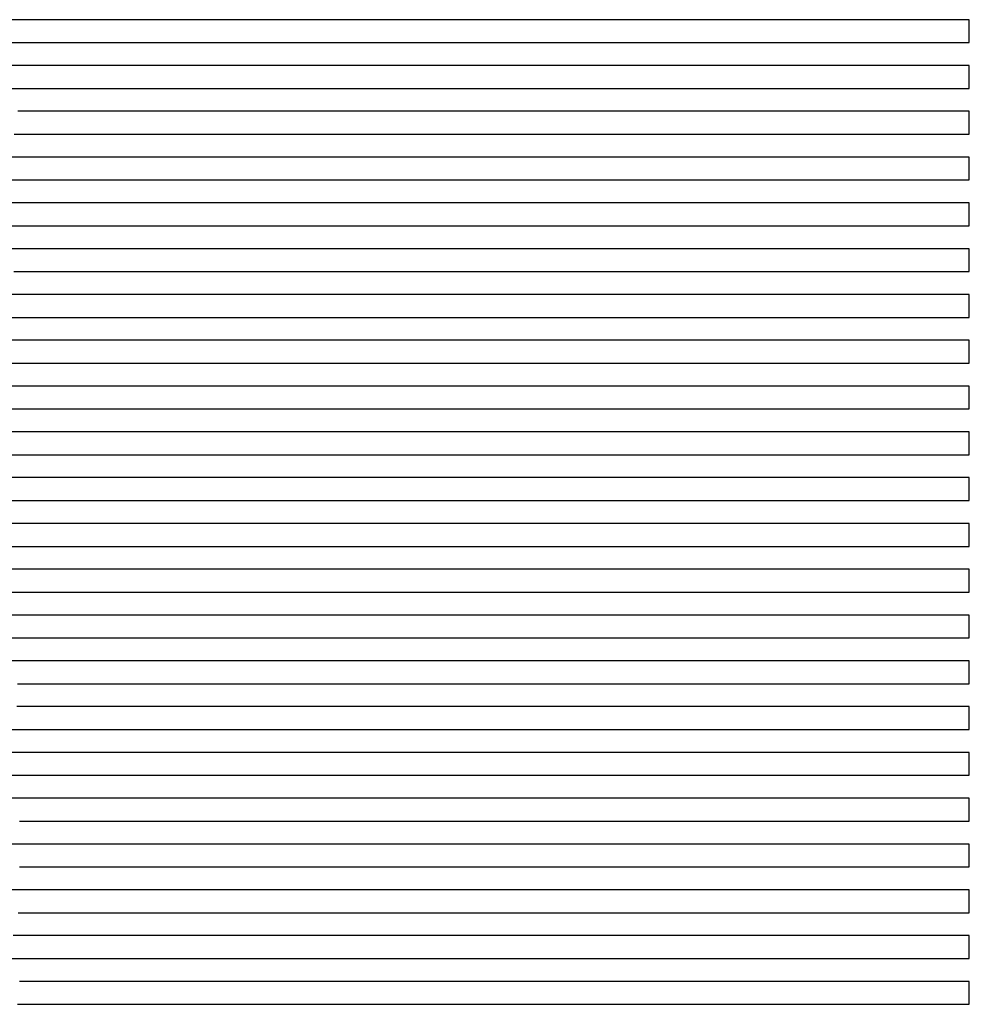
# Model space of a CAD drawing. Extents: x -4 to 4.3, y -2 to 2.5.
# Tile 99 of 108: x 3.78 to 4.3, y -0.87 to -0.34. Entities that reach past the tile are written whole.
import ezdxf

# ---------------------------------------------------------------- set-up
doc = ezdxf.new("R2010")
doc.units = 0

msp = doc.modelspace()

# ---------------------------------------------------------------- linework, layer by layer
at = {"layer": 'Default', "color": 72, "linetype": 'CONTINUOUS'}
for p, q in [((3.785403, -0.33746, -0.154891), (3.770216, -0.33746, -0.153997)), ((3.790699, -0.33746, -0.156173), (3.785403, -0.33746, -0.154891)), ((3.793346, -0.33746, -0.157017), (3.790699, -0.33746, -0.156173)), ((3.795994, -0.33746, -0.158004), (3.793346, -0.33746, -0.157017)), ((3.805842, -0.33746, -0.147323), (3.795994, -0.33746, -0.158004)), ((3.812642, -0.33746, -0.138946), (3.805842, -0.33746, -0.147323)), ((3.819442, -0.33746, -0.132884), (3.812642, -0.33746, -0.138946)), ((3.834455, -0.33746, -0.124392), (3.819442, -0.33746, -0.132884)), ((3.849982, -0.33746, -0.119914), (3.834455, -0.33746, -0.124392)), ((3.865569, -0.33746, -0.118156), (3.849982, -0.33746, -0.119914)), ((3.872376, -0.33746, -0.118631), (3.865569, -0.33746, -0.118156)), ((3.879184, -0.33746, -0.119876), (3.872376, -0.33746, -0.118631)), ((3.893634, -0.33746, -0.11174), (3.879184, -0.33746, -0.119876)), ((3.909131, -0.33746, -0.105364), (3.893634, -0.33746, -0.11174)), ((3.924752, -0.33746, -0.103353), (3.909131, -0.33746, -0.105364)), ((3.940377, -0.33746, -0.103), (3.924752, -0.33746, -0.103353)), ((4.300752, -0.33746, -0.103), (3.940377, -0.33746, -0.103)), ((4.300752, -0.34996, -0.103), (4.300752, -0.33746, -0.103)), ((3.767355, -0.34996, -0.150655), (3.782561, -0.34996, -0.150785)), ((3.782561, -0.34996, -0.150785), (3.798185, -0.34996, -0.155014)), ((3.798185, -0.34996, -0.155014), (3.801956, -0.34996, -0.15297)), ((3.801956, -0.34996, -0.15297), (3.805726, -0.34996, -0.146723)), ((3.805726, -0.34996, -0.146723), (3.813268, -0.34996, -0.137697)), ((3.813268, -0.34996, -0.137697), (3.823286, -0.34996, -0.129644)), ((3.823286, -0.34996, -0.129644), (3.835464, -0.34996, -0.123543)), ((3.835464, -0.34996, -0.123543), (3.849434, -0.34996, -0.119603)), ((3.849434, -0.34996, -0.119603), (3.864472, -0.34996, -0.117716)), ((3.864472, -0.34996, -0.117716), (3.879976, -0.34996, -0.118214)), ((3.879976, -0.34996, -0.118214), (3.887784, -0.34996, -0.118926)), ((3.887784, -0.34996, -0.118926), (3.891689, -0.34996, -0.116073)), ((3.891689, -0.34996, -0.116073), (3.895593, -0.34996, -0.113669)), ((3.895593, -0.34996, -0.113669), (3.908898, -0.34996, -0.10766)), ((3.908898, -0.34996, -0.10766), (3.923138, -0.34996, -0.103775)), ((3.923138, -0.34996, -0.103775), (3.938212, -0.34996, -0.103)), ((3.938212, -0.34996, -0.103), (4.300752, -0.34996, -0.103)), ((3.782288, -0.36246, -0.149795), (3.767128, -0.36246, -0.149729)), ((3.79665, -0.36246, -0.153382), (3.782288, -0.36246, -0.149795)), ((3.801391, -0.36246, -0.155413), (3.79665, -0.36246, -0.153382)), ((3.806132, -0.36246, -0.149946), (3.801391, -0.36246, -0.155413)), ((3.812762, -0.36246, -0.141262), (3.806132, -0.36246, -0.149946)), ((3.819391, -0.36246, -0.135055), (3.812762, -0.36246, -0.141262)), ((3.833829, -0.36246, -0.126054), (3.819391, -0.36246, -0.135055)), ((3.849263, -0.36246, -0.119668), (3.833829, -0.36246, -0.126054)), ((3.864887, -0.36246, -0.117199), (3.849263, -0.36246, -0.119668)), ((3.880442, -0.36246, -0.117321), (3.864887, -0.36246, -0.117199)), ((3.887221, -0.36246, -0.117963), (3.880442, -0.36246, -0.117321)), ((3.893999, -0.36246, -0.11616), (3.887221, -0.36246, -0.117963)), ((3.909134, -0.36246, -0.107485), (3.893999, -0.36246, -0.11616)), ((3.924752, -0.36246, -0.103481), (3.909134, -0.36246, -0.107485)), ((3.940377, -0.36246, -0.103), (3.924752, -0.36246, -0.103481)), ((4.300752, -0.36246, -0.103), (3.940377, -0.36246, -0.103)), ((4.300752, -0.37496, -0.103), (4.300752, -0.36246, -0.103)), ((3.770785, -0.37496, -0.150992), (3.786151, -0.37496, -0.152019)), ((3.786151, -0.37496, -0.152019), (3.801741, -0.37496, -0.151828)), ((3.801741, -0.37496, -0.151828), (3.805647, -0.37496, -0.14969)), ((3.805647, -0.37496, -0.14969), (3.809553, -0.37496, -0.144591)), ((3.809553, -0.37496, -0.144591), (3.817365, -0.37496, -0.136897)), ((3.817365, -0.37496, -0.136897), (3.828496, -0.37496, -0.127758)), ((3.828496, -0.37496, -0.127758), (3.840573, -0.37496, -0.121059)), ((3.840573, -0.37496, -0.121059), (3.854237, -0.37496, -0.117105)), ((3.854237, -0.37496, -0.117105), (3.869246, -0.37496, -0.116398)), ((3.869246, -0.37496, -0.116398), (3.892659, -0.37496, -0.117215)), ((3.892659, -0.37496, -0.117215), (3.896561, -0.37496, -0.114257)), ((3.896561, -0.37496, -0.114257), (3.900464, -0.37496, -0.111743)), ((3.900464, -0.37496, -0.111743), (3.913599, -0.37496, -0.105881)), ((3.913599, -0.37496, -0.105881), (3.927868, -0.37496, -0.103167)), ((3.927868, -0.37496, -0.103167), (4.300752, -0.37496, -0.103)), ((3.795139, -0.38746, -0.153062), (3.780958, -0.38746, -0.155581)), ((3.806872, -0.38746, -0.147633), (3.795139, -0.38746, -0.153062)), ((3.819274, -0.38746, -0.136726), (3.806872, -0.38746, -0.147633)), ((3.83372, -0.38746, -0.125655), (3.819274, -0.38746, -0.136726)), ((3.849222, -0.38746, -0.119265), (3.83372, -0.38746, -0.125655)), ((3.864833, -0.38746, -0.117293), (3.849222, -0.38746, -0.119265)), ((3.887227, -0.38746, -0.118138), (3.864833, -0.38746, -0.117293)), ((3.894003, -0.38746, -0.116257), (3.887227, -0.38746, -0.118138)), ((3.909137, -0.38746, -0.10757), (3.894003, -0.38746, -0.116257)), ((3.924752, -0.38746, -0.103561), (3.909137, -0.38746, -0.10757)), ((3.940377, -0.38746, -0.103), (3.924752, -0.38746, -0.103561)), ((4.300752, -0.38746, -0.103), (3.940377, -0.38746, -0.103)), ((4.300752, -0.39996, -0.103), (4.300752, -0.38746, -0.103)), ((3.779089, -0.39996, -0.16321), (3.782821, -0.39996, -0.163458)), ((3.782821, -0.39996, -0.163458), (3.786552, -0.39996, -0.159941)), ((3.786552, -0.39996, -0.159941), (3.794015, -0.39996, -0.154396)), ((3.794015, -0.39996, -0.154396), (3.806557, -0.39996, -0.148324)), ((3.806557, -0.39996, -0.148324), (3.820621, -0.39996, -0.140424)), ((3.820621, -0.39996, -0.140424), (3.834243, -0.39996, -0.129691)), ((3.834243, -0.39996, -0.129691), (3.846517, -0.39996, -0.123949)), ((3.846517, -0.39996, -0.123949), (3.86067, -0.39996, -0.12116)), ((3.86067, -0.39996, -0.12116), (3.876, -0.39996, -0.119714)), ((3.876, -0.39996, -0.119714), (3.891556, -0.39996, -0.116968)), ((3.891556, -0.39996, -0.116968), (3.899249, -0.39996, -0.112493)), ((3.899249, -0.39996, -0.112493), (3.906943, -0.39996, -0.108407)), ((3.906943, -0.39996, -0.108407), (3.920743, -0.39996, -0.104101)), ((3.920743, -0.39996, -0.104101), (3.935658, -0.39996, -0.103)), ((3.935658, -0.39996, -0.103), (4.300752, -0.39996, -0.103)), ((3.784149, -0.41246, -0.159863), (3.76681, -0.41246, -0.151001)), ((3.787683, -0.41246, -0.16211), (3.784149, -0.41246, -0.159863)), ((3.794752, -0.41246, -0.157681), (3.787683, -0.41246, -0.16211)), ((3.809918, -0.41246, -0.150545), (3.794752, -0.41246, -0.157681)), ((3.815989, -0.41246, -0.149038), (3.809918, -0.41246, -0.150545)), ((3.822061, -0.41246, -0.148197), (3.815989, -0.41246, -0.149038)), ((3.836263, -0.41246, -0.136698), (3.822061, -0.41246, -0.148197)), ((3.851336, -0.41246, -0.129784), (3.836263, -0.41246, -0.136698)), ((3.879212, -0.41246, -0.121937), (3.851336, -0.41246, -0.129784)), ((3.893654, -0.41246, -0.112006), (3.879212, -0.41246, -0.121937)), ((3.909134, -0.41246, -0.105612), (3.893654, -0.41246, -0.112006)), ((3.924752, -0.41246, -0.103471), (3.909134, -0.41246, -0.105612)), ((3.940377, -0.41246, -0.103), (3.924752, -0.41246, -0.103471)), ((4.300752, -0.41246, -0.103), (3.940377, -0.41246, -0.103)), ((4.300752, -0.42496, -0.103), (4.300752, -0.41246, -0.103)), ((3.773283, -0.42496, -0.144836), (3.787787, -0.42496, -0.151809)), ((3.787787, -0.42496, -0.151809), (3.801868, -0.42496, -0.159331)), ((3.801868, -0.42496, -0.159331), (3.815651, -0.42496, -0.155479)), ((3.815651, -0.42496, -0.155479), (3.830632, -0.42496, -0.150727)), ((3.830632, -0.42496, -0.150727), (3.845526, -0.42496, -0.141979)), ((3.845526, -0.42496, -0.141979), (3.858999, -0.42496, -0.134909)), ((3.858999, -0.42496, -0.134909), (3.884679, -0.42496, -0.113359)), ((3.884679, -0.42496, -0.113359), (3.896795, -0.42496, -0.107516)), ((3.896795, -0.42496, -0.107516), (3.910868, -0.42496, -0.104336)), ((3.910868, -0.42496, -0.104336), (3.926109, -0.42496, -0.103)), ((3.926109, -0.42496, -0.103), (4.300752, -0.42496, -0.103)), ((3.784119, -0.43746, -0.14152), (3.769815, -0.43746, -0.13567)), ((3.806025, -0.43746, -0.15128), (3.784119, -0.43746, -0.14152)), ((3.813717, -0.43746, -0.153916), (3.806025, -0.43746, -0.15128)), ((3.827803, -0.43746, -0.151415), (3.813717, -0.43746, -0.153916)), ((3.843012, -0.43746, -0.144115), (3.827803, -0.43746, -0.151415)), ((3.84794, -0.43746, -0.142954), (3.843012, -0.43746, -0.144115)), ((3.852868, -0.43746, -0.142295), (3.84794, -0.43746, -0.142954)), ((3.864625, -0.43746, -0.127832), (3.852868, -0.43746, -0.142295)), ((3.878415, -0.43746, -0.115761), (3.864625, -0.43746, -0.127832)), ((3.893512, -0.43746, -0.107718), (3.878415, -0.43746, -0.115761)), ((3.909127, -0.43746, -0.103551), (3.893512, -0.43746, -0.107718)), ((3.924752, -0.43746, -0.103), (3.909127, -0.43746, -0.103551)), ((4.300752, -0.43746, -0.103), (3.924752, -0.43746, -0.103)), ((4.300752, -0.44996, -0.103), (4.300752, -0.43746, -0.103)), ((3.751986, -0.44996, -0.123615), (3.78207, -0.44996, -0.133324)), ((3.78207, -0.44996, -0.133324), (3.796879, -0.44996, -0.138789)), ((3.796879, -0.44996, -0.138789), (3.811537, -0.44996, -0.142862)), ((3.811537, -0.44996, -0.142862), (3.819065, -0.44996, -0.144565)), ((3.819065, -0.44996, -0.144565), (3.826592, -0.44996, -0.141519)), ((3.826592, -0.44996, -0.141519), (3.841076, -0.44996, -0.137054)), ((3.841076, -0.44996, -0.137054), (3.856008, -0.44996, -0.134842)), ((3.856008, -0.44996, -0.134842), (3.85794, -0.44996, -0.131678)), ((3.85794, -0.44996, -0.131678), (3.859872, -0.44996, -0.128887)), ((3.859872, -0.44996, -0.128887), (3.863736, -0.44996, -0.124133)), ((3.863736, -0.44996, -0.124133), (3.871464, -0.44996, -0.116888)), ((3.871464, -0.44996, -0.116888), (3.882863, -0.44996, -0.109763)), ((3.882863, -0.44996, -0.109763), (3.896113, -0.44996, -0.105133)), ((3.896113, -0.44996, -0.105133), (3.910863, -0.44996, -0.103343)), ((3.910863, -0.44996, -0.103343), (4.300752, -0.44996, -0.103)), ((3.792053, -0.46246, -0.130017), (3.776939, -0.46246, -0.125364)), ((3.807663, -0.46246, -0.13411), (3.792053, -0.46246, -0.130017)), ((3.822909, -0.46246, -0.133434), (3.807663, -0.46246, -0.13411)), ((3.838533, -0.46246, -0.129927), (3.822909, -0.46246, -0.133434)), ((3.852229, -0.46246, -0.129772), (3.838533, -0.46246, -0.129927)), ((3.863626, -0.46246, -0.123514), (3.852229, -0.46246, -0.129772)), ((3.870825, -0.46246, -0.116761), (3.863626, -0.46246, -0.123514)), ((3.878024, -0.46246, -0.111793), (3.870825, -0.46246, -0.116761)), ((3.893502, -0.46246, -0.105269), (3.878024, -0.46246, -0.111793)), ((3.909127, -0.46246, -0.103113), (3.893502, -0.46246, -0.105269)), ((3.924752, -0.46246, -0.103), (3.909127, -0.46246, -0.103113)), ((4.300752, -0.46246, -0.103), (3.924752, -0.46246, -0.103)), ((4.300752, -0.47496, -0.103), (4.300752, -0.46246, -0.103)), ((3.778837, -0.47496, -0.120664), (3.794126, -0.47496, -0.124939)), ((3.794126, -0.47496, -0.124939), (3.809174, -0.47496, -0.127307)), ((3.809174, -0.47496, -0.127307), (3.840112, -0.47496, -0.123658)), ((3.840112, -0.47496, -0.123658), (3.855643, -0.47496, -0.125205)), ((3.855643, -0.47496, -0.125205), (3.863417, -0.47496, -0.1236)), ((3.863417, -0.47496, -0.1236), (3.867304, -0.47496, -0.119664)), ((3.867304, -0.47496, -0.119664), (3.871191, -0.47496, -0.116348)), ((3.871191, -0.47496, -0.116348), (3.883077, -0.47496, -0.109003)), ((3.883077, -0.47496, -0.109003), (3.896369, -0.47496, -0.104468)), ((3.896369, -0.47496, -0.104468), (3.911157, -0.47496, -0.103)), ((3.911157, -0.47496, -0.103), (4.300752, -0.47496, -0.103)), ((3.790178, -0.48746, -0.118704), (3.774696, -0.48746, -0.11551)), ((3.805784, -0.48746, -0.12083), (3.790178, -0.48746, -0.118704)), ((3.836932, -0.48746, -0.119633), (3.805784, -0.48746, -0.12083)), ((3.85221, -0.48746, -0.12134), (3.836932, -0.48746, -0.119633)), ((3.857915, -0.48746, -0.122563), (3.85221, -0.48746, -0.12134)), ((3.863621, -0.48746, -0.123375), (3.857915, -0.48746, -0.122563)), ((3.870822, -0.48746, -0.116639), (3.863621, -0.48746, -0.123375)), ((3.878023, -0.48746, -0.111681), (3.870822, -0.48746, -0.116639)), ((3.893502, -0.48746, -0.105169), (3.878023, -0.48746, -0.111681)), ((3.909127, -0.48746, -0.103016), (3.893502, -0.48746, -0.105169)), ((4.300752, -0.48746, -0.103), (3.909127, -0.48746, -0.103016)), ((4.300752, -0.49996, -0.103), (4.300752, -0.48746, -0.103)), ((3.774392, -0.49996, -0.113263), (3.805591, -0.49996, -0.116124)), ((3.805591, -0.49996, -0.116124), (3.821132, -0.49996, -0.115505)), ((3.821132, -0.49996, -0.115505), (3.836745, -0.49996, -0.116842)), ((3.836745, -0.49996, -0.116842), (3.852313, -0.49996, -0.119415)), ((3.852313, -0.49996, -0.119415), (3.867729, -0.49996, -0.119407)), ((3.867729, -0.49996, -0.119407), (3.871635, -0.49996, -0.116126)), ((3.871635, -0.49996, -0.116126), (3.875541, -0.49996, -0.113341)), ((3.875541, -0.49996, -0.113341), (3.883354, -0.49996, -0.108981)), ((3.883354, -0.49996, -0.108981), (3.896998, -0.49996, -0.104433)), ((3.896998, -0.49996, -0.104433), (3.911821, -0.49996, -0.103)), ((3.911821, -0.49996, -0.103), (4.300752, -0.49996, -0.103)), ((3.804374, -0.51246, -0.111814), (3.773131, -0.51246, -0.112255)), ((3.819895, -0.51246, -0.11227), (3.804374, -0.51246, -0.111814)), ((3.835173, -0.51246, -0.114041), (3.819895, -0.51246, -0.11227)), ((3.850294, -0.51246, -0.117283), (3.835173, -0.51246, -0.114041)), ((3.860323, -0.51246, -0.119946), (3.850294, -0.51246, -0.117283)), ((3.863665, -0.51246, -0.121053), (3.860323, -0.51246, -0.119946)), ((3.878044, -0.51246, -0.112361), (3.863665, -0.51246, -0.121053)), ((3.893511, -0.51246, -0.105783), (3.878044, -0.51246, -0.112361)), ((3.909127, -0.51246, -0.103547), (3.893511, -0.51246, -0.105783)), ((3.924752, -0.51246, -0.103), (3.909127, -0.51246, -0.103547)), ((4.300752, -0.51246, -0.103), (3.924752, -0.51246, -0.103)), ((4.300752, -0.52496, -0.103), (4.300752, -0.51246, -0.103)), ((3.771634, -0.52496, -0.112736), (3.802332, -0.52496, -0.108717)), ((3.802332, -0.52496, -0.108717), (3.8178, -0.52496, -0.109938)), ((3.8178, -0.52496, -0.109938), (3.833377, -0.52496, -0.112536)), ((3.833377, -0.52496, -0.112536), (3.848789, -0.52496, -0.115677)), ((3.848789, -0.52496, -0.115677), (3.864099, -0.52496, -0.119389)), ((3.864099, -0.52496, -0.119389), (3.871692, -0.52496, -0.120706)), ((3.871692, -0.52496, -0.120706), (3.875488, -0.52496, -0.117738)), ((3.875488, -0.52496, -0.117738), (3.879284, -0.52496, -0.115229)), ((3.879284, -0.52496, -0.115229), (3.892321, -0.52496, -0.108222)), ((3.892321, -0.52496, -0.108222), (3.906083, -0.52496, -0.104028)), ((3.906083, -0.52496, -0.104028), (3.92103, -0.52496, -0.103)), ((3.92103, -0.52496, -0.103), (4.300752, -0.52496, -0.103)), ((3.788254, -0.53746, -0.110306), (3.772776, -0.53746, -0.114194)), ((3.80385, -0.53746, -0.108154), (3.788254, -0.53746, -0.110306)), ((3.819242, -0.53746, -0.109095), (3.80385, -0.53746, -0.108154)), ((3.849832, -0.53746, -0.114676), (3.819242, -0.53746, -0.109095)), ((3.871686, -0.53746, -0.119851), (3.849832, -0.53746, -0.114676)), ((3.87842, -0.53746, -0.116695), (3.871686, -0.53746, -0.119851)), ((3.893515, -0.53746, -0.107814), (3.87842, -0.53746, -0.116695)), ((3.909127, -0.53746, -0.103642), (3.893515, -0.53746, -0.107814)), ((3.924752, -0.53746, -0.103), (3.909127, -0.53746, -0.103642)), ((4.300752, -0.53746, -0.103), (3.924752, -0.53746, -0.103)), ((4.300752, -0.54996, -0.103), (4.300752, -0.53746, -0.103)), ((3.753919, -0.54996, -0.124277), (3.782683, -0.54996, -0.113363)), ((3.782683, -0.54996, -0.113363), (3.797362, -0.54996, -0.109801)), ((3.797362, -0.54996, -0.109801), (3.812547, -0.54996, -0.10811)), ((3.812547, -0.54996, -0.10811), (3.828076, -0.54996, -0.109728)), ((3.828076, -0.54996, -0.109728), (3.859034, -0.54996, -0.115287)), ((3.859034, -0.54996, -0.115287), (3.874371, -0.54996, -0.118778)), ((3.874371, -0.54996, -0.118778), (3.87818, -0.54996, -0.116764)), ((3.87818, -0.54996, -0.116764), (3.881989, -0.54996, -0.113938)), ((3.881989, -0.54996, -0.113938), (3.889607, -0.54996, -0.109478)), ((3.889607, -0.54996, -0.109478), (3.90309, -0.54996, -0.104645)), ((3.90309, -0.54996, -0.104645), (3.917799, -0.54996, -0.103)), ((3.917799, -0.54996, -0.103), (4.300752, -0.54996, -0.103)), ((3.787739, -0.56246, -0.114536), (3.758139, -0.56246, -0.126379)), ((3.803252, -0.56246, -0.11022), (3.787739, -0.56246, -0.114536)), ((3.818801, -0.56246, -0.108348), (3.803252, -0.56246, -0.11022)), ((3.834229, -0.56246, -0.109884), (3.818801, -0.56246, -0.108348)), ((3.871678, -0.56246, -0.116445), (3.834229, -0.56246, -0.109884)), ((3.878415, -0.56246, -0.116586), (3.871678, -0.56246, -0.116445)), ((3.893512, -0.56246, -0.10772), (3.878415, -0.56246, -0.116586)), ((3.909127, -0.56246, -0.103553), (3.893512, -0.56246, -0.10772)), ((3.924752, -0.56246, -0.103), (3.909127, -0.56246, -0.103553)), ((4.300752, -0.56246, -0.103), (3.924752, -0.56246, -0.103)), ((4.300752, -0.57496, -0.103), (4.300752, -0.56246, -0.103)), ((3.758738, -0.57496, -0.130666), (3.786864, -0.57496, -0.11769)), ((3.786864, -0.57496, -0.11769), (3.801036, -0.57496, -0.112163)), ((3.801036, -0.57496, -0.112163), (3.815593, -0.57496, -0.109439)), ((3.815593, -0.57496, -0.109439), (3.830952, -0.57496, -0.108682)), ((3.830952, -0.57496, -0.108682), (3.862044, -0.57496, -0.11323)), ((3.862044, -0.57496, -0.11323), (3.877476, -0.57496, -0.116478)), ((3.877476, -0.57496, -0.116478), (3.881299, -0.57496, -0.114528)), ((3.881299, -0.57496, -0.114528), (3.885121, -0.57496, -0.112033)), ((3.885121, -0.57496, -0.112033), (3.892766, -0.57496, -0.108122)), ((3.892766, -0.57496, -0.108122), (3.906677, -0.57496, -0.10401)), ((3.906677, -0.57496, -0.10401), (3.921661, -0.57496, -0.103179)), ((3.921661, -0.57496, -0.103179), (4.300752, -0.57496, -0.103)), ((3.787506, -0.58746, -0.120969), (3.745575, -0.58746, -0.143149)), ((3.80254, -0.58746, -0.114081), (3.787506, -0.58746, -0.120969)), ((3.818158, -0.58746, -0.10966), (3.80254, -0.58746, -0.114081)), ((3.833704, -0.58746, -0.109198), (3.818158, -0.58746, -0.10966)), ((3.849094, -0.58746, -0.110756), (3.833704, -0.58746, -0.109198)), ((3.864433, -0.58746, -0.113445), (3.849094, -0.58746, -0.110756)), ((3.878733, -0.58746, -0.116476), (3.864433, -0.58746, -0.113445)), ((3.893628, -0.58746, -0.109919), (3.878733, -0.58746, -0.116476)), ((3.909127, -0.58746, -0.105008), (3.893628, -0.58746, -0.109919)), ((3.924752, -0.58746, -0.103008), (3.909127, -0.58746, -0.105008)), ((4.300752, -0.58746, -0.103), (3.924752, -0.58746, -0.103008)), ((4.300752, -0.59996, -0.103), (4.300752, -0.58746, -0.103)), ((3.750678, -0.59996, -0.146642), (3.804255, -0.59996, -0.115623)), ((3.804255, -0.59996, -0.115623), (3.817893, -0.59996, -0.111277)), ((3.817893, -0.59996, -0.111277), (3.83278, -0.59996, -0.109032)), ((3.83278, -0.59996, -0.109032), (3.84823, -0.59996, -0.110467)), ((3.84823, -0.59996, -0.110467), (3.863788, -0.59996, -0.113075)), ((3.863788, -0.59996, -0.113075), (3.879198, -0.59996, -0.11629)), ((3.879198, -0.59996, -0.11629), (3.886846, -0.59996, -0.115877)), ((3.886846, -0.59996, -0.115877), (3.894494, -0.59996, -0.110868)), ((3.894494, -0.59996, -0.110868), (3.907565, -0.59996, -0.105447)), ((3.907565, -0.59996, -0.105447), (3.921998, -0.59996, -0.103082)), ((3.921998, -0.59996, -0.103082), (4.300752, -0.59996, -0.103)), ((3.802474, -0.61246, -0.118531), (3.775333, -0.61246, -0.137738)), ((3.817939, -0.61246, -0.111896), (3.802474, -0.61246, -0.118531)), ((3.833543, -0.61246, -0.109643), (3.817939, -0.61246, -0.111896)), ((3.848942, -0.61246, -0.110447), (3.833543, -0.61246, -0.109643)), ((3.864297, -0.61246, -0.113087), (3.848942, -0.61246, -0.110447)), ((3.879169, -0.61246, -0.116102), (3.864297, -0.61246, -0.113087)), ((3.893629, -0.61246, -0.111444), (3.879169, -0.61246, -0.116102)), ((3.909127, -0.61246, -0.105098), (3.893629, -0.61246, -0.111444)), ((3.924752, -0.61246, -0.103095), (3.909127, -0.61246, -0.105098)), ((3.940377, -0.61246, -0.103), (3.924752, -0.61246, -0.103095)), ((4.300752, -0.61246, -0.103), (3.940377, -0.61246, -0.103)), ((4.300752, -0.62496, -0.103), (4.300752, -0.61246, -0.103)), ((3.759315, -0.62496, -0.155181), (3.796243, -0.62496, -0.125013)), ((3.796243, -0.62496, -0.125013), (3.808276, -0.62496, -0.117582)), ((3.808276, -0.62496, -0.117582), (3.821571, -0.62496, -0.113024)), ((3.821571, -0.62496, -0.113024), (3.836351, -0.62496, -0.110105)), ((3.836351, -0.62496, -0.110105), (3.85168, -0.62496, -0.110578)), ((3.85168, -0.62496, -0.110578), (3.867298, -0.62496, -0.113334)), ((3.867298, -0.62496, -0.113334), (3.882685, -0.62496, -0.116773)), ((3.882685, -0.62496, -0.116773), (3.890309, -0.62496, -0.113394)), ((3.890309, -0.62496, -0.113394), (3.897934, -0.62496, -0.109082)), ((3.897934, -0.62496, -0.109082), (3.911534, -0.62496, -0.104433)), ((3.911534, -0.62496, -0.104433), (3.926319, -0.62496, -0.103)), ((3.926319, -0.62496, -0.103), (4.300752, -0.62496, -0.103)), ((3.788893, -0.63746, -0.133888), (3.764758, -0.63746, -0.155524)), ((3.802596, -0.63746, -0.123258), (3.788893, -0.63746, -0.133888)), ((3.817641, -0.63746, -0.115017), (3.802596, -0.63746, -0.123258)), ((3.833264, -0.63746, -0.110637), (3.817641, -0.63746, -0.115017)), ((3.848727, -0.63746, -0.110359), (3.833264, -0.63746, -0.110637)), ((3.864094, -0.63746, -0.112585), (3.848727, -0.63746, -0.110359)), ((3.879179, -0.63746, -0.115555), (3.864094, -0.63746, -0.112585)), ((3.893632, -0.63746, -0.111653), (3.879179, -0.63746, -0.115555)), ((3.909129, -0.63746, -0.105286), (3.893632, -0.63746, -0.111653)), ((3.924752, -0.63746, -0.103277), (3.909129, -0.63746, -0.105286)), ((3.940377, -0.63746, -0.103), (3.924752, -0.63746, -0.103277)), ((4.300752, -0.63746, -0.103), (3.940377, -0.63746, -0.103)), ((4.300752, -0.64996, -0.103), (4.300752, -0.63746, -0.103)), ((3.773648, -0.64996, -0.150105), (3.796956, -0.64996, -0.130639)), ((3.796956, -0.64996, -0.130639), (3.809014, -0.64996, -0.12245)), ((3.809014, -0.64996, -0.12245), (3.82194, -0.64996, -0.115999)), ((3.82194, -0.64996, -0.115999), (3.83592, -0.64996, -0.112365)), ((3.83592, -0.64996, -0.112365), (3.851043, -0.64996, -0.110858)), ((3.851043, -0.64996, -0.110858), (3.866591, -0.64996, -0.11286)), ((3.866591, -0.64996, -0.11286), (3.882088, -0.64996, -0.116166)), ((3.882088, -0.64996, -0.116166), (3.889728, -0.64996, -0.117152)), ((3.889728, -0.64996, -0.117152), (3.893549, -0.64996, -0.114598)), ((3.893549, -0.64996, -0.114598), (3.897369, -0.64996, -0.112441)), ((3.897369, -0.64996, -0.112441), (3.910974, -0.64996, -0.106857)), ((3.910974, -0.64996, -0.106857), (3.925429, -0.64996, -0.103472)), ((3.925429, -0.64996, -0.103472), (4.300752, -0.64996, -0.103)), ((3.804313, -0.66246, -0.130001), (3.766991, -0.66246, -0.159636)), ((3.818791, -0.66246, -0.119767), (3.804313, -0.66246, -0.130001)), ((3.834299, -0.66246, -0.113474), (3.818791, -0.66246, -0.119767)), ((3.849899, -0.66246, -0.111549), (3.834299, -0.66246, -0.113474)), ((3.865224, -0.66246, -0.112408), (3.849899, -0.66246, -0.111549)), ((3.88722, -0.66246, -0.117014), (3.865224, -0.66246, -0.112408)), ((3.893998, -0.66246, -0.116142), (3.88722, -0.66246, -0.117014)), ((3.909134, -0.66246, -0.10747), (3.893998, -0.66246, -0.116142)), ((3.924752, -0.66246, -0.103466), (3.909134, -0.66246, -0.10747)), ((3.940377, -0.66246, -0.103), (3.924752, -0.66246, -0.103466)), ((4.300752, -0.66246, -0.103), (3.940377, -0.66246, -0.103)), ((4.300752, -0.67496, -0.103), (4.300752, -0.66246, -0.103)), ((3.776353, -0.67496, -0.158981), (3.789111, -0.67496, -0.14888)), ((3.789111, -0.67496, -0.14888), (3.812893, -0.67496, -0.127411)), ((3.812893, -0.67496, -0.127411), (3.824562, -0.67496, -0.120158)), ((3.824562, -0.67496, -0.120158), (3.837833, -0.67496, -0.115096)), ((3.837833, -0.67496, -0.115096), (3.852432, -0.67496, -0.112203)), ((3.852432, -0.67496, -0.112203), (3.867759, -0.67496, -0.112937)), ((3.867759, -0.67496, -0.112937), (3.891004, -0.67496, -0.118194)), ((3.891004, -0.67496, -0.118194), (3.898642, -0.67496, -0.112885)), ((3.898642, -0.67496, -0.112885), (3.911478, -0.67496, -0.106607)), ((3.911478, -0.67496, -0.106607), (3.925514, -0.67496, -0.103397)), ((3.925514, -0.67496, -0.103397), (4.300752, -0.67496, -0.103)), ((3.81909, -0.68746, -0.126503), (3.772159, -0.68746, -0.172527)), ((3.834229, -0.68746, -0.117758), (3.81909, -0.68746, -0.126503)), ((3.849854, -0.68746, -0.113768), (3.834229, -0.68746, -0.117758)), ((3.865297, -0.68746, -0.113877), (3.849854, -0.68746, -0.113768)), ((3.88045, -0.68746, -0.116211), (3.865297, -0.68746, -0.113877)), ((3.887226, -0.68746, -0.117915), (3.88045, -0.68746, -0.116211)), ((3.894002, -0.68746, -0.11624), (3.887226, -0.68746, -0.117915)), ((3.909136, -0.68746, -0.107554), (3.894002, -0.68746, -0.11624)), ((3.924752, -0.68746, -0.103546), (3.909136, -0.68746, -0.107554)), ((3.940377, -0.68746, -0.103), (3.924752, -0.68746, -0.103546)), ((4.300752, -0.68746, -0.103), (3.940377, -0.68746, -0.103)), ((4.300752, -0.69996, -0.103), (4.300752, -0.68746, -0.103)), ((3.780926, -0.69996, -0.172152), (3.813337, -0.69996, -0.135202)), ((3.813337, -0.69996, -0.135202), (3.823653, -0.69996, -0.126591)), ((3.823653, -0.69996, -0.126591), (3.835648, -0.69996, -0.120421)), ((3.835648, -0.69996, -0.120421), (3.849543, -0.69996, -0.116784)), ((3.849543, -0.69996, -0.116784), (3.864659, -0.69996, -0.114928)), ((3.864659, -0.69996, -0.114928), (3.880167, -0.69996, -0.116882)), ((3.880167, -0.69996, -0.116882), (3.89567, -0.69996, -0.114887)), ((3.89567, -0.69996, -0.114887), (3.903418, -0.69996, -0.110094)), ((3.903418, -0.69996, -0.110094), (3.911167, -0.69996, -0.106697)), ((3.911167, -0.69996, -0.106697), (3.925477, -0.69996, -0.103381)), ((3.925477, -0.69996, -0.103381), (4.300752, -0.69996, -0.103)), ((3.78607, -0.71246, -0.169547), (3.780501, -0.71246, -0.168617)), ((3.795977, -0.71246, -0.159798), (3.78607, -0.71246, -0.169547)), ((3.806705, -0.71246, -0.146714), (3.795977, -0.71246, -0.159798)), ((3.819852, -0.71246, -0.132793), (3.806705, -0.71246, -0.146714)), ((3.834401, -0.71246, -0.123449), (3.819852, -0.71246, -0.132793)), ((3.849925, -0.71246, -0.117367), (3.834401, -0.71246, -0.123449)), ((3.86541, -0.71246, -0.115602), (3.849925, -0.71246, -0.117367)), ((3.880443, -0.71246, -0.117632), (3.86541, -0.71246, -0.115602)), ((3.887221, -0.71246, -0.119552), (3.880443, -0.71246, -0.117632)), ((3.893999, -0.71246, -0.116168), (3.887221, -0.71246, -0.119552)), ((3.909134, -0.71246, -0.107493), (3.893999, -0.71246, -0.116168)), ((3.924752, -0.71246, -0.103488), (3.909134, -0.71246, -0.107493)), ((3.940377, -0.71246, -0.103), (3.924752, -0.71246, -0.103488)), ((4.300752, -0.71246, -0.103), (3.940377, -0.71246, -0.103)), ((4.300752, -0.72496, -0.103), (4.300752, -0.71246, -0.103)), ((3.770002, -0.72496, -0.161627), (3.785298, -0.72496, -0.162508)), ((3.785298, -0.72496, -0.162508), (3.793097, -0.72496, -0.164629)), ((3.793097, -0.72496, -0.164629), (3.796997, -0.72496, -0.163603)), ((3.796997, -0.72496, -0.163603), (3.800897, -0.72496, -0.157973)), ((3.800897, -0.72496, -0.157973), (3.809794, -0.72496, -0.146473)), ((3.809794, -0.72496, -0.146473), (3.819356, -0.72496, -0.135292)), ((3.819356, -0.72496, -0.135292), (3.829511, -0.72496, -0.126648)), ((3.829511, -0.72496, -0.126648), (3.841409, -0.72496, -0.120303)), ((3.841409, -0.72496, -0.120303), (3.855196, -0.72496, -0.116532)), ((3.855196, -0.72496, -0.116532), (3.870268, -0.72496, -0.116062)), ((3.870268, -0.72496, -0.116062), (3.885885, -0.72496, -0.119517)), ((3.885885, -0.72496, -0.119517), (3.893513, -0.72496, -0.116618)), ((3.893513, -0.72496, -0.116618), (3.901141, -0.72496, -0.111431)), ((3.901141, -0.72496, -0.111431), (3.914062, -0.72496, -0.105813)), ((3.914062, -0.72496, -0.105813), (3.928391, -0.72496, -0.103204)), ((3.928391, -0.72496, -0.103204), (4.300752, -0.72496, -0.103)), ((3.786558, -0.73746, -0.15671), (3.771504, -0.73746, -0.155439)), ((3.792471, -0.73746, -0.158354), (3.786558, -0.73746, -0.15671)), ((3.795428, -0.73746, -0.1594), (3.792471, -0.73746, -0.158354)), ((3.798385, -0.73746, -0.16063), (3.795428, -0.73746, -0.1594)), ((3.80778, -0.73746, -0.152519), (3.798385, -0.73746, -0.16063)), ((3.819404, -0.73746, -0.137071), (3.80778, -0.73746, -0.152519)), ((3.826649, -0.73746, -0.130563), (3.819404, -0.73746, -0.137071)), ((3.833894, -0.73746, -0.125772), (3.826649, -0.73746, -0.130563)), ((3.849404, -0.73746, -0.119514), (3.833894, -0.73746, -0.125772)), ((3.865012, -0.73746, -0.117608), (3.849404, -0.73746, -0.119514)), ((3.880441, -0.73746, -0.118312), (3.865012, -0.73746, -0.117608)), ((3.893998, -0.73746, -0.116139), (3.880441, -0.73746, -0.118312)), ((3.909134, -0.73746, -0.107468), (3.893998, -0.73746, -0.116139)), ((3.924752, -0.73746, -0.103464), (3.909134, -0.73746, -0.107468)), ((3.940377, -0.73746, -0.103), (3.924752, -0.73746, -0.103464)), ((4.300752, -0.73746, -0.103), (3.940377, -0.73746, -0.103)), ((4.300752, -0.74996, -0.103), (4.300752, -0.73746, -0.103)), ((3.771252, -0.74996, -0.150125), (3.786619, -0.74996, -0.151342)), ((3.786619, -0.74996, -0.151342), (3.802195, -0.74996, -0.157116)), ((3.802195, -0.74996, -0.157116), (3.805858, -0.74996, -0.156334)), ((3.805858, -0.74996, -0.156334), (3.809521, -0.74996, -0.151527)), ((3.809521, -0.74996, -0.151527), (3.816847, -0.74996, -0.140845)), ((3.816847, -0.74996, -0.140845), (3.825683, -0.74996, -0.132168)), ((3.825683, -0.74996, -0.132168), (3.836832, -0.74996, -0.125021)), ((3.836832, -0.74996, -0.125021), (3.849986, -0.74996, -0.120208)), ((3.849986, -0.74996, -0.120208), (3.86466, -0.74996, -0.118079)), ((3.86466, -0.74996, -0.118079), (3.880123, -0.74996, -0.118132)), ((3.880123, -0.74996, -0.118132), (3.895748, -0.74996, -0.114861)), ((3.895748, -0.74996, -0.114861), (3.911042, -0.74996, -0.106769)), ((3.911042, -0.74996, -0.106769), (3.924852, -0.74996, -0.103479)), ((3.924852, -0.74996, -0.103479), (4.300752, -0.74996, -0.103)), ((3.784468, -0.76246, -0.147029), (3.76947, -0.76246, -0.146404)), ((3.798568, -0.76246, -0.151149), (3.784468, -0.76246, -0.147029)), ((3.803127, -0.76246, -0.153327), (3.798568, -0.76246, -0.151149)), ((3.807687, -0.76246, -0.154597), (3.803127, -0.76246, -0.153327)), ((3.819252, -0.76246, -0.138505), (3.807687, -0.76246, -0.154597)), ((3.826493, -0.76246, -0.131928), (3.819252, -0.76246, -0.138505)), ((3.833734, -0.76246, -0.12709), (3.826493, -0.76246, -0.131928)), ((3.849201, -0.76246, -0.120825), (3.833734, -0.76246, -0.12709)), ((3.864826, -0.76246, -0.118585), (3.849201, -0.76246, -0.120825)), ((3.879889, -0.76246, -0.118628), (3.864826, -0.76246, -0.118585)), ((3.894001, -0.76246, -0.114737), (3.879889, -0.76246, -0.118628)), ((3.909136, -0.76246, -0.107544), (3.894001, -0.76246, -0.114737)), ((3.924752, -0.76246, -0.103537), (3.909136, -0.76246, -0.107544)), ((3.940377, -0.76246, -0.103), (3.924752, -0.76246, -0.103537)), ((4.300752, -0.76246, -0.103), (3.940377, -0.76246, -0.103)), ((4.300752, -0.77496, -0.103), (4.300752, -0.76246, -0.103)), ((3.781844, -0.77496, -0.145168), (3.797469, -0.77496, -0.149153)), ((3.797469, -0.77496, -0.149153), (3.805039, -0.77496, -0.152787)), ((3.805039, -0.77496, -0.152787), (3.808824, -0.77496, -0.152655)), ((3.808824, -0.77496, -0.152655), (3.810716, -0.77496, -0.149071)), ((3.810716, -0.77496, -0.149071), (3.812609, -0.77496, -0.145968)), ((3.812609, -0.77496, -0.145968), (3.820746, -0.77496, -0.135931)), ((3.820746, -0.77496, -0.135931), (3.830585, -0.77496, -0.127924)), ((3.830585, -0.77496, -0.127924), (3.842704, -0.77496, -0.121751)), ((3.842704, -0.77496, -0.121751), (3.856627, -0.77496, -0.118262)), ((3.856627, -0.77496, -0.118262), (3.871784, -0.77496, -0.11815)), ((3.871784, -0.77496, -0.11815), (3.887408, -0.77496, -0.115919)), ((3.887408, -0.77496, -0.115919), (3.895142, -0.77496, -0.110938)), ((3.895142, -0.77496, -0.110938), (3.902876, -0.77496, -0.107395)), ((3.902876, -0.77496, -0.107395), (3.917082, -0.77496, -0.103876)), ((3.917082, -0.77496, -0.103876), (3.932249, -0.77496, -0.103002)), ((3.932249, -0.77496, -0.103002), (4.300752, -0.77496, -0.103)), ((3.783879, -0.78746, -0.14438), (3.76882, -0.78746, -0.142433)), ((3.798075, -0.78746, -0.148307), (3.783879, -0.78746, -0.14438)), ((3.802952, -0.78746, -0.150551), (3.798075, -0.78746, -0.148307)), ((3.80783, -0.78746, -0.150529), (3.802952, -0.78746, -0.150551)), ((3.819464, -0.78746, -0.13597), (3.80783, -0.78746, -0.150529)), ((3.826721, -0.78746, -0.129465), (3.819464, -0.78746, -0.13597)), ((3.833978, -0.78746, -0.124678), (3.826721, -0.78746, -0.129465)), ((3.849492, -0.78746, -0.118493), (3.833978, -0.78746, -0.124678)), ((3.865086, -0.78746, -0.116624), (3.849492, -0.78746, -0.118493)), ((3.872126, -0.78746, -0.117071), (3.865086, -0.78746, -0.116624)), ((3.879166, -0.78746, -0.11833), (3.872126, -0.78746, -0.117071)), ((3.893629, -0.78746, -0.111373), (3.879166, -0.78746, -0.11833)), ((3.909127, -0.78746, -0.105034), (3.893629, -0.78746, -0.111373)), ((3.924752, -0.78746, -0.103032), (3.909127, -0.78746, -0.105034)), ((4.300752, -0.78746, -0.103), (3.924752, -0.78746, -0.103032)), ((4.300752, -0.79996, -0.103), (4.300752, -0.78746, -0.103)), ((3.781985, -0.79996, -0.140426), (3.797496, -0.79996, -0.146714)), ((3.797496, -0.79996, -0.146714), (3.804736, -0.79996, -0.150282)), ((3.804736, -0.79996, -0.150282), (3.806546, -0.79996, -0.148738)), ((3.806546, -0.79996, -0.148738), (3.808356, -0.79996, -0.146233)), ((3.808356, -0.79996, -0.146233), (3.811976, -0.79996, -0.141907)), ((3.811976, -0.79996, -0.141907), (3.822005, -0.79996, -0.133129)), ((3.822005, -0.79996, -0.133129), (3.833762, -0.79996, -0.125024)), ((3.833762, -0.79996, -0.125024), (3.846626, -0.79996, -0.119503)), ((3.846626, -0.79996, -0.119503), (3.860985, -0.79996, -0.116949)), ((3.860985, -0.79996, -0.116949), (3.876368, -0.79996, -0.117948)), ((3.876368, -0.79996, -0.117948), (3.89196, -0.79996, -0.109654)), ((3.89196, -0.79996, -0.109654), (3.905685, -0.79996, -0.105285)), ((3.905685, -0.79996, -0.105285), (3.920574, -0.79996, -0.103214)), ((3.920574, -0.79996, -0.103214), (4.300752, -0.79996, -0.103)), ((3.782256, -0.81246, -0.139283), (3.767655, -0.81246, -0.136114)), ((3.795784, -0.81246, -0.144437), (3.782256, -0.81246, -0.139283)), ((3.80054, -0.81246, -0.147186), (3.795784, -0.81246, -0.144437)), ((3.805295, -0.81246, -0.147009), (3.80054, -0.81246, -0.147186)), ((3.811998, -0.81246, -0.138274), (3.805295, -0.81246, -0.147009)), ((3.8187, -0.81246, -0.131889), (3.811998, -0.81246, -0.138274)), ((3.833794, -0.81246, -0.122849), (3.8187, -0.81246, -0.131889)), ((3.849341, -0.81246, -0.118687), (3.833794, -0.81246, -0.122849)), ((3.86494, -0.81246, -0.117131), (3.849341, -0.81246, -0.118687)), ((3.871677, -0.81246, -0.117526), (3.86494, -0.81246, -0.117131)), ((3.878414, -0.81246, -0.116567), (3.871677, -0.81246, -0.117526)), ((3.893511, -0.81246, -0.107703), (3.878414, -0.81246, -0.116567)), ((3.909127, -0.81246, -0.103537), (3.893511, -0.81246, -0.107703)), ((3.924752, -0.81246, -0.103), (3.909127, -0.81246, -0.103537)), ((4.300752, -0.81246, -0.103), (3.924752, -0.81246, -0.103)), ((4.300752, -0.82496, -0.103), (4.300752, -0.81246, -0.103)), ((3.78129, -0.82496, -0.137816), (3.796506, -0.82496, -0.145924)), ((3.796506, -0.82496, -0.145924), (3.803401, -0.82496, -0.146553)), ((3.803401, -0.82496, -0.146553), (3.810296, -0.82496, -0.137562)), ((3.810296, -0.82496, -0.137562), (3.820005, -0.82496, -0.128459)), ((3.820005, -0.82496, -0.128459), (3.831404, -0.82496, -0.121664)), ((3.831404, -0.82496, -0.121664), (3.844825, -0.82496, -0.117285)), ((3.844825, -0.82496, -0.117285), (3.859679, -0.82496, -0.116096)), ((3.859679, -0.82496, -0.116096), (3.875254, -0.82496, -0.1163)), ((3.875254, -0.82496, -0.1163), (3.883066, -0.82496, -0.111658)), ((3.883066, -0.82496, -0.111658), (3.890878, -0.82496, -0.108445)), ((3.890878, -0.82496, -0.108445), (3.905329, -0.82496, -0.104192)), ((3.905329, -0.82496, -0.104192), (3.920318, -0.82496, -0.103)), ((3.920318, -0.82496, -0.103), (4.300752, -0.82496, -0.103)), ((3.785582, -0.83746, -0.140528), (3.778451, -0.83746, -0.137708)), ((3.789148, -0.83746, -0.142345), (3.785582, -0.83746, -0.140528)), ((3.792713, -0.83746, -0.144469), (3.789148, -0.83746, -0.142345)), ((3.803572, -0.83746, -0.13961), (3.792713, -0.83746, -0.144469)), ((3.810686, -0.83746, -0.132249), (3.803572, -0.83746, -0.13961)), ((3.8178, -0.83746, -0.126939), (3.810686, -0.83746, -0.132249)), ((3.832908, -0.83746, -0.120084), (3.8178, -0.83746, -0.126939)), ((3.848531, -0.83746, -0.115961), (3.832908, -0.83746, -0.120084)), ((3.863629, -0.83746, -0.115702), (3.848531, -0.83746, -0.115961)), ((3.878025, -0.83746, -0.111866), (3.863629, -0.83746, -0.115702)), ((3.893503, -0.83746, -0.105334), (3.878025, -0.83746, -0.111866)), ((3.909127, -0.83746, -0.103176), (3.893503, -0.83746, -0.105334)), ((3.924752, -0.83746, -0.103), (3.909127, -0.83746, -0.103176)), ((4.300752, -0.83746, -0.103), (3.924752, -0.83746, -0.103)), ((4.300752, -0.84996, -0.103), (4.300752, -0.83746, -0.103)), ((3.773509, -0.84996, -0.138315), (3.788515, -0.84996, -0.144981)), ((3.788515, -0.84996, -0.144981), (3.792084, -0.84996, -0.1471)), ((3.792084, -0.84996, -0.1471), (3.793869, -0.84996, -0.144911)), ((3.793869, -0.84996, -0.144911), (3.795654, -0.84996, -0.142439)), ((3.795654, -0.84996, -0.142439), (3.802794, -0.84996, -0.134652)), ((3.802794, -0.84996, -0.134652), (3.813353, -0.84996, -0.12661)), ((3.813353, -0.84996, -0.12661), (3.825784, -0.84996, -0.119673)), ((3.825784, -0.84996, -0.119673), (3.839428, -0.84996, -0.115757)), ((3.839428, -0.84996, -0.115757), (3.870057, -0.84996, -0.113989)), ((3.870057, -0.84996, -0.113989), (3.877849, -0.84996, -0.109872)), ((3.877849, -0.84996, -0.109872), (3.885642, -0.84996, -0.10707)), ((3.885642, -0.84996, -0.10707), (3.900345, -0.84996, -0.103716)), ((3.900345, -0.84996, -0.103716), (3.915579, -0.84996, -0.103)), ((3.915579, -0.84996, -0.103), (4.300752, -0.84996, -0.103)), ((3.784483, -0.86246, -0.14714), (3.781942, -0.86246, -0.14555)), ((3.789565, -0.86246, -0.144327), (3.784483, -0.86246, -0.14714)), ((3.796248, -0.86246, -0.136523), (3.789565, -0.86246, -0.144327)), ((3.802932, -0.86246, -0.130142), (3.796248, -0.86246, -0.136523)), ((3.817988, -0.86246, -0.121028), (3.802932, -0.86246, -0.130142)), ((3.833486, -0.86246, -0.116727), (3.817988, -0.86246, -0.121028)), ((3.849094, -0.86246, -0.114729), (3.833486, -0.86246, -0.116727)), ((3.855963, -0.86246, -0.11505), (3.849094, -0.86246, -0.114729)), ((3.862833, -0.86246, -0.116143), (3.855963, -0.86246, -0.11505)), ((3.877889, -0.86246, -0.107988), (3.862833, -0.86246, -0.116143)), ((3.893502, -0.86246, -0.103655), (3.877889, -0.86246, -0.107988)), ((3.909127, -0.86246, -0.103042), (3.893502, -0.86246, -0.103655)), ((3.924752, -0.86246, -0.103), (3.909127, -0.86246, -0.103042)), ((4.300752, -0.86246, -0.103), (3.924752, -0.86246, -0.103)), ((4.300752, -0.87496, -0.103), (4.300752, -0.86246, -0.103)), ((3.780923, -0.87496, -0.148652), (3.787729, -0.87496, -0.13926)), ((3.787729, -0.87496, -0.13926), (3.796671, -0.87496, -0.130005)), ((3.796671, -0.87496, -0.130005), (3.807528, -0.87496, -0.122831)), ((3.807528, -0.87496, -0.122831), (3.820565, -0.87496, -0.117979)), ((3.820565, -0.87496, -0.117979), (3.835208, -0.87496, -0.114539)), ((3.835208, -0.87496, -0.114539), (3.850419, -0.87496, -0.114713)), ((3.850419, -0.87496, -0.114713), (3.866043, -0.87496, -0.111346)), ((3.866043, -0.87496, -0.111346), (3.881317, -0.87496, -0.105701)), ((3.881317, -0.87496, -0.105701), (3.895973, -0.87496, -0.103379)), ((3.895973, -0.87496, -0.103379), (4.300752, -0.87496, -0.103))]:
    msp.add_line(p, q, dxfattribs=at)

doc.saveas('drawing.dxf')
